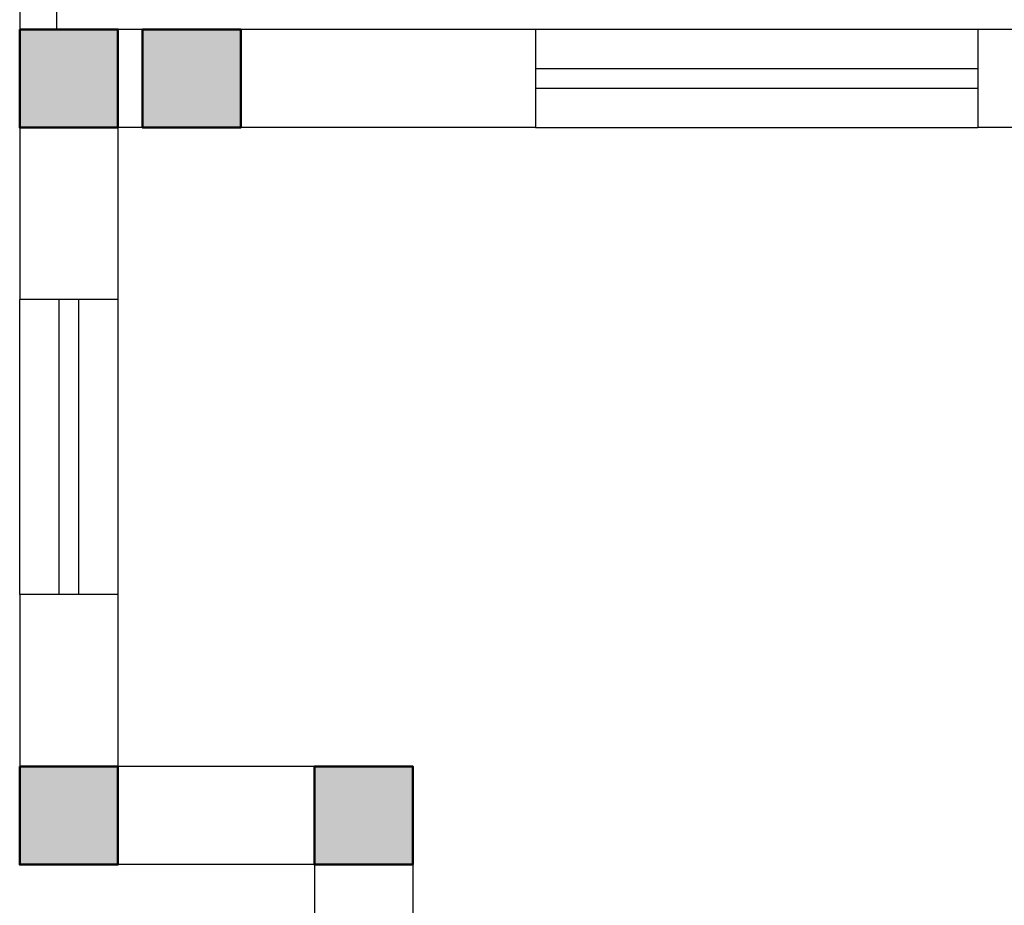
# Model space of a CAD drawing. Header units: millimetres. Extents: x 151654 to 877351, y 70322 to 154322.
# Tile 85 of 173: x 260872 to 264880, y 125373 to 128978. Entities that reach past the tile are written whole.
import ezdxf

# ---------------------------------------------------------------- set-up
doc = ezdxf.new("R2010")
doc.units = ezdxf.units.MM
doc.layers.add('kolonn', color=7, linetype='Continuous')

# ---------------------------------------------------------------- blocks, each defined once
blk = doc.blocks.new('ghsdd')
at = {"ltscale": 50, "true_color": 0x757575}
h = blk.add_hatch(color=8, dxfattribs=at)
h.paths.add_polyline_path([(0, 200), (-200, 200), (-200, 0), (0, 0)])
h.paths.add_polyline_path([(200, 0), (200, 200), (0, 200), (0, 0)])
h.paths.add_polyline_path([(0, 0), (-200, 0), (-200, -200), (0, -200)])
h.paths.add_polyline_path([(0, 0), (0, -200), (200, -200), (200, 0)])
at = {"lineweight": 50, "ltscale": 50}
blk.add_lwpolyline([(200, 200), (200, -200), (-200, -200), (-200, 200), (200, 200)], dxfattribs=at)

msp = doc.modelspace()

# ---------------------------------------------------------------- linework, layer by layer
at = {"lineweight": 30}
for p, q in [((260872.2, 131938.4), (260872.2, 127838.4)), ((261022.2, 131538.4), (261022.2, 128938.4)), ((262972.2, 128938.4), (261022.2, 128938.4)), ((261272.2, 128938.4), (261272.2, 127838.4)), ((261372.2, 128938.4), (261372.2, 128538.4)), ((262972.2, 128938.4), (262972.2, 128538.4)), ((265972.2, 128938.4), (264772.2, 128938.4)), ((264772.2, 128938.4), (264772.2, 128538.4)), ((262972.2, 128538.4), (261272.2, 128538.4)), ((266872.2, 128538.4), (264772.2, 128538.4)), ((261272.2, 127838.4), (260872.2, 127838.4)), ((261272.2, 126638.4), (260872.2, 126638.4)), ((260872.2, 126638.4), (260872.2, 125538.4)), ((261272.2, 126638.4), (261272.2, 125938.4)), ((262472.2, 125938.4), (261272.2, 125938.4)), ((262472.2, 125938.4), (262472.2, 124238.4)), ((262072.2, 125538.4), (260872.2, 125538.4)), ((262072.2, 125538.4), (262072.2, 124238.4))]:
    msp.add_line(p, q, dxfattribs=at)
at = {"color": 1}
for p, q in [((264772.2, 128938.4), (262972.2, 128938.4)), ((264772.2, 128778.4), (262972.2, 128778.4)), ((262972.2, 128698.4), (264772.2, 128698.4)), ((262972.2, 128538.4), (264772.2, 128538.4)), ((260872.2, 126638.4), (260872.2, 127838.4)), ((261032.2, 126638.4), (261032.2, 127838.4)), ((261112.2, 127838.4), (261112.2, 126638.4)), ((261272.2, 127838.4), (261272.2, 126638.4))]:
    msp.add_line(p, q, dxfattribs=at)

# ---------------------------------------------------------------- block references
at = {"layer": 'kolonn', "xscale": -1}
for p in [(261072.2, 128738.4), (261572.2, 128738.4), (261072.2, 125738.4), (262272.2, 125738.4)]:
    msp.add_blockref('ghsdd', p, dxfattribs=at)

doc.saveas('drawing.dxf')
